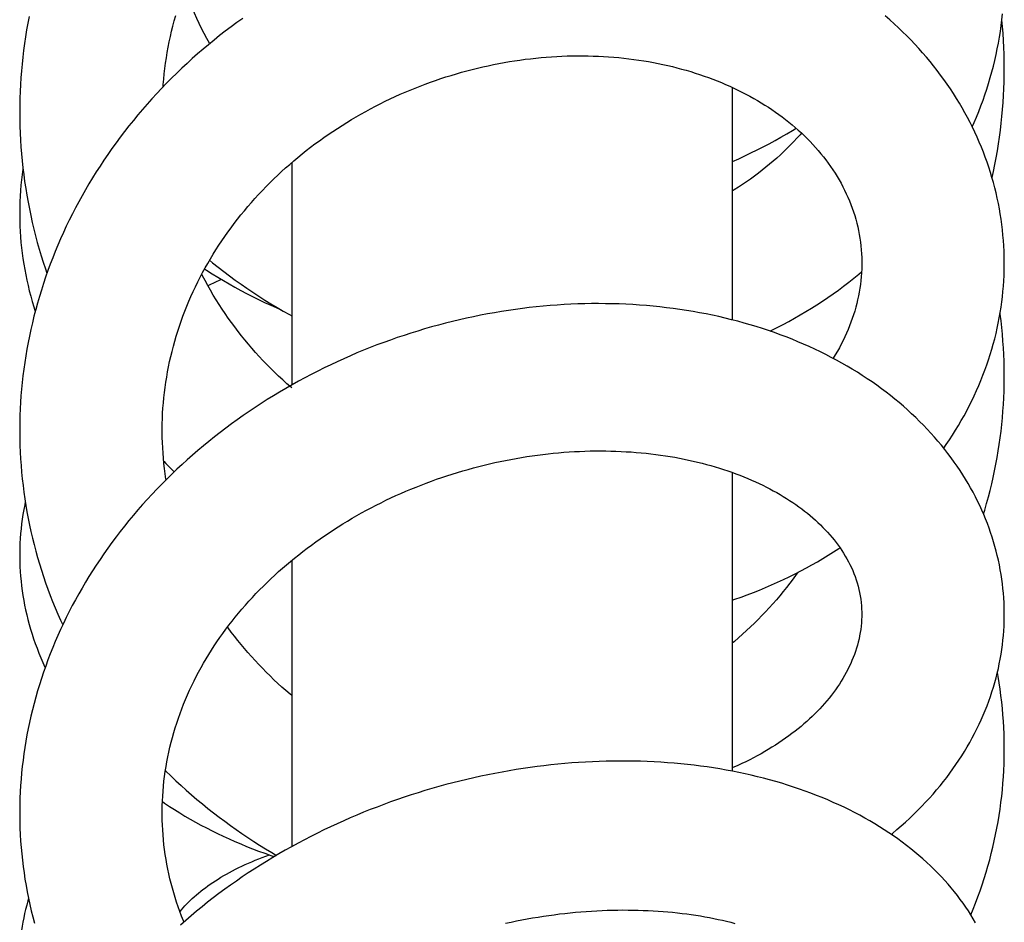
# Model space of a CAD drawing. Header units: millimetres. Extents: x 160 to 318, y 73 to 291.
# Tile 95 of 129: x 173.15 to 176.95, y 283.77 to 287.26. Entities that reach past the tile are written whole.
import ezdxf

# ---------------------------------------------------------------- set-up
doc = ezdxf.new("R2010")
doc.units = ezdxf.units.MM
doc.header["$LTSCALE"] = 30.734
doc.layers.get('0').update_dxf_attribs({"linetype": 'CONTINUOUS'})

msp = doc.modelspace()

# ---------------------------------------------------------------- linework, layer by layer
at = {"color": 7, "linetype": 'Continuous'}
for p, q in [((175.896, 286.9979), (175.896, 286.1004)), ((174.196, 286.7078), (174.196, 285.8489)), ((174.196, 285.8374), (174.188, 285.8444)), ((175.896, 285.5114), (175.896, 284.358)), ((174.196, 285.1721), (174.196, 284.0668))]:
    msp.add_line(p, q, dxfattribs=at)
for points in [[(173.8793, 287.1667), (173.8785, 287.1682), (173.8681, 287.1871), (173.858, 287.2061), (173.8482, 287.2254), (173.8386, 287.2447), (173.8294, 287.2643), (173.8204, 287.2839), (173.8117, 287.3037), (173.8034, 287.3236), (173.7953, 287.3437), (173.7875, 287.3638), (173.7818, 287.3793)], [(176.8225, 286.8452), (176.83, 286.8622), (176.839, 286.8835), (176.8476, 286.9049), (176.8559, 286.9264), (176.8638, 286.948), (176.8714, 286.9697), (176.8786, 286.9916), (176.8854, 287.0135), (176.8919, 287.0355), (176.898, 287.0576), (176.9038, 287.0798), (176.9092, 287.102), (176.9142, 287.1243), (176.9189, 287.1467), (176.9232, 287.1691), (176.9271, 287.1915), (176.9307, 287.214), (176.9338, 287.2364), (176.9367, 287.2589), (176.9391, 287.2814)], [(173.1822, 287.272), (173.1772, 287.2457), (173.1726, 287.2195), (173.1683, 287.1932), (173.1644, 287.1669), (173.1609, 287.1406), (173.1578, 287.1142), (173.155, 287.0879), (173.1526, 287.0616), (173.1506, 287.0352), (173.1489, 287.0088), (173.1477, 286.9824), (173.1467, 286.956), (173.1462, 286.9294), (173.146, 286.9034)], [(174.0066, 287.2644), (173.984, 287.2481), (173.9616, 287.2315), (173.9394, 287.2147), (173.9175, 287.1976), (173.8959, 287.1803), (173.8746, 287.1628), (173.8535, 287.1451), (173.8327, 287.1271), (173.8121, 287.1088), (173.7918, 287.0903), (173.7717, 287.0716), (173.7519, 287.0526), (173.7323, 287.0333), (173.7129, 287.0138), (173.6938, 286.994), (173.6749, 286.9739), (173.6563, 286.9537), (173.638, 286.9331), (173.6199, 286.9124), (173.6022, 286.8915), (173.5847, 286.8703), (173.5675, 286.8489), (173.5506, 286.8274), (173.5341, 286.8056), (173.5178, 286.7837), (173.5019, 286.7616), (173.4863, 286.7394), (173.4711, 286.717), (173.4561, 286.6944), (173.4416, 286.6717), (173.4273, 286.6489), (173.4134, 286.6259), (173.3999, 286.6028), (173.3867, 286.5796), (173.3739, 286.5563), (173.3614, 286.5328), (173.3492, 286.5093), (173.3374, 286.4855), (173.3259, 286.4617), (173.3148, 286.4377), (173.3039, 286.4135), (173.2935, 286.3892), (173.2833, 286.3648), (173.2735, 286.3402), (173.264, 286.3155), (173.2549, 286.2907)], [(173.6995, 286.9999), (173.7001, 287.0086), (173.7019, 287.0292), (173.704, 287.0499), (173.7064, 287.0706), (173.7091, 287.0912), (173.7122, 287.1118), (173.7155, 287.1324), (173.7192, 287.1529), (173.7232, 287.1735), (173.7276, 287.194), (173.7322, 287.2144), (173.7372, 287.2348), (173.7425, 287.2552), (173.748, 287.2756)], [(176.9459, 286.3193), (176.9459, 286.3248), (176.9456, 286.3454), (176.945, 286.3659), (176.944, 286.3865), (176.9426, 286.407), (176.9409, 286.4276), (176.9388, 286.4481), (176.9363, 286.4685), (176.9335, 286.4889), (176.9304, 286.5093), (176.9269, 286.5296), (176.923, 286.5499), (176.9188, 286.5701), (176.9142, 286.5903), (176.9093, 286.6103), (176.904, 286.6303), (176.8984, 286.6501), (176.8924, 286.6699), (176.8862, 286.6896), (176.8795, 286.7091), (176.8725, 286.7286), (176.8652, 286.748), (176.8575, 286.7673), (176.8495, 286.7865), (176.8411, 286.8057), (176.8324, 286.8247), (176.8233, 286.8437), (176.8138, 286.8626), (176.804, 286.8814), (176.7939, 286.9001), (176.7834, 286.9187), (176.7725, 286.9372), (176.7613, 286.9556), (176.7497, 286.9739), (176.7378, 286.992), (176.7256, 287.01), (176.713, 287.0279), (176.7001, 287.0456), (176.6868, 287.0631), (176.6732, 287.0805), (176.6594, 287.0977), (176.6452, 287.1147), (176.6307, 287.1316), (176.6158, 287.1482), (176.6007, 287.1647), (176.5853, 287.1809), (176.5696, 287.197), (176.5536, 287.2128), (176.5373, 287.2284), (176.5206, 287.2438), (176.5037, 287.2591), (176.4865, 287.2741)], [(176.946, 287.0712), (176.9457, 287.0988), (176.9452, 287.1256), (176.9442, 287.1524), (176.9429, 287.1793), (176.9412, 287.2062), (176.9391, 287.233), (176.9367, 287.259)], [(173.696, 285.6738), (173.696, 285.6794), (173.6963, 285.6996), (173.6968, 285.7196), (173.6977, 285.7397), (173.699, 285.7598), (173.7005, 285.7798), (173.7024, 285.7998), (173.7046, 285.8198), (173.7071, 285.8397), (173.71, 285.8597), (173.7132, 285.8796), (173.7167, 285.8994), (173.7205, 285.9193), (173.7246, 285.9391), (173.7291, 285.9589), (173.7339, 285.9786), (173.739, 285.9983), (173.7444, 286.018), (173.7502, 286.0376), (173.7562, 286.0571), (173.7626, 286.0766), (173.7693, 286.0959), (173.7762, 286.1152), (173.7835, 286.1344), (173.7911, 286.1535), (173.799, 286.1724), (173.8071, 286.1912), (173.8155, 286.2099), (173.8242, 286.2284), (173.8332, 286.2467), (173.8424, 286.2649), (173.8519, 286.2829), (173.8616, 286.3008), (173.8717, 286.3185), (173.882, 286.3361), (173.8925, 286.3537), (173.9034, 286.3711), (173.9145, 286.3884), (173.9259, 286.4055), (173.9376, 286.4226), (173.9496, 286.4395), (173.9618, 286.4562), (173.9742, 286.4729), (173.987, 286.4893), (173.9999, 286.5057), (174.0131, 286.5218), (174.0265, 286.5378), (174.0402, 286.5536), (174.0541, 286.5692), (174.0682, 286.5846), (174.0825, 286.5999), (174.097, 286.6149), (174.1117, 286.6297), (174.1265, 286.6444), (174.1416, 286.6588), (174.1568, 286.673), (174.1723, 286.687), (174.1879, 286.7008), (174.2036, 286.7144), (174.2196, 286.7278), (174.2358, 286.741), (174.2522, 286.754), (174.2687, 286.7668), (174.2855, 286.7795), (174.3025, 286.7919), (174.3196, 286.8042), (174.3369, 286.8163), (174.3544, 286.8282), (174.3721, 286.8398), (174.39, 286.8513), (174.408, 286.8625), (174.4261, 286.8736), (174.4444, 286.8844), (174.4628, 286.8949), (174.4814, 286.9053), (174.5001, 286.9154), (174.5188, 286.9253), (174.5377, 286.9349), (174.5567, 286.9443), (174.5758, 286.9535), (174.5949, 286.9624), (174.6141, 286.9711), (174.6334, 286.9795), (174.6528, 286.9876), (174.6722, 286.9955), (174.6918, 287.0032), (174.7114, 287.0107), (174.7311, 287.0179), (174.751, 287.0249), (174.7709, 287.0316), (174.791, 287.0381), (174.8111, 287.0444), (174.8314, 287.0505), (174.8516, 287.0563), (174.872, 287.0618), (174.8923, 287.0671), (174.9128, 287.0722), (174.9332, 287.077), (174.9537, 287.0815), (174.9742, 287.0858), (174.9947, 287.0899), (175.0152, 287.0936), (175.0357, 287.0972), (175.0561, 287.1004), (175.0766, 287.1034), (175.097, 287.1062), (175.1173, 287.1087), (175.1377, 287.1109), (175.158, 287.1129), (175.1782, 287.1146), (175.1985, 287.1161), (175.2187, 287.1174), (175.2388, 287.1183), (175.259, 287.1191), (175.2791, 287.1195), (175.2992, 287.1198), (175.3193, 287.1198), (175.3393, 287.1195), (175.3593, 287.119), (175.3792, 287.1182), (175.399, 287.1172), (175.4188, 287.1159), (175.4385, 287.1144), (175.458, 287.1127), (175.4775, 287.1107), (175.4969, 287.1084), (175.5161, 287.106), (175.5352, 287.1033), (175.5542, 287.1003), (175.5731, 287.0972), (175.5917, 287.0938), (175.6103, 287.0902), (175.6286, 287.0863), (175.6468, 287.0823), (175.6648, 287.078), (175.6827, 287.0735), (175.7005, 287.0688), (175.7181, 287.0638), (175.7356, 287.0587), (175.753, 287.0533), (175.7702, 287.0476), (175.7873, 287.0418), (175.8042, 287.0357), (175.821, 287.0295), (175.8376, 287.023), (175.8541, 287.0163), (175.8704, 287.0094), (175.8864, 287.0022), (175.9023, 286.9949), (175.918, 286.9874), (175.9335, 286.9797), (175.9488, 286.9718), (175.9639, 286.9638), (175.9787, 286.9555), (175.9933, 286.9471), (176.0077, 286.9386), (176.0218, 286.9298), (176.0357, 286.9209), (176.0493, 286.9119), (176.0628, 286.9026), (176.076, 286.8932), (176.089, 286.8836), (176.1018, 286.8738), (176.1144, 286.8638), (176.1268, 286.8537), (176.139, 286.8434), (176.1509, 286.8328), (176.1627, 286.8221), (176.1742, 286.8112), (176.1855, 286.8), (176.1965, 286.7888), (176.2073, 286.7773), (176.2179, 286.7657), (176.2282, 286.7539), (176.2382, 286.742), (176.248, 286.7299), (176.2575, 286.7176), (176.2667, 286.7052), (176.2756, 286.6926), (176.2842, 286.6799), (176.2926, 286.6671), (176.3006, 286.6542), (176.3084, 286.6411), (176.3158, 286.6279), (176.3229, 286.6145), (176.3297, 286.601), (176.3362, 286.5875), (176.3424, 286.5737), (176.3483, 286.5599), (176.3538, 286.5459), (176.359, 286.5318), (176.3639, 286.5176), (176.3685, 286.5033), (176.3727, 286.4888), (176.3766, 286.4743), (176.3801, 286.4597), (176.3833, 286.445), (176.3861, 286.4302), (176.3885, 286.4154)], [(176.8986, 286.6494), (176.9039, 286.6737), (176.9094, 286.7001), (176.9144, 286.7265), (176.9191, 286.753), (176.9234, 286.7796), (176.9273, 286.8062), (176.9309, 286.8328), (176.9341, 286.8594), (176.9369, 286.8861), (176.9393, 286.9128), (176.9414, 286.9394), (176.943, 286.9661), (176.9443, 286.9928), (176.9452, 287.0194), (176.9458, 287.0461), (176.946, 287.0712)], [(173.146, 286.9034), (173.1462, 286.8749), (173.1468, 286.8481), (173.1478, 286.8213), (173.1491, 286.7945), (173.1509, 286.7678), (173.153, 286.741), (173.1554, 286.7143), (173.1583, 286.6876), (173.1615, 286.661), (173.1651, 286.6345), (173.1691, 286.608), (173.1734, 286.5816), (173.1781, 286.5552), (173.1832, 286.529), (173.1887, 286.5028), (173.1945, 286.4768), (173.2006, 286.4508), (173.2072, 286.425), (173.214, 286.3992), (173.2213, 286.3736), (173.2289, 286.3481), (173.2369, 286.3226), (173.2452, 286.2973), (173.2512, 286.2801)], [(175.896, 286.7117), (175.8969, 286.7121), (175.9208, 286.7226), (175.9446, 286.7335), (175.9683, 286.7447), (175.9917, 286.7562), (176.015, 286.768), (176.0381, 286.7801), (176.061, 286.7926), (176.0837, 286.8053), (176.1061, 286.8184), (176.1284, 286.8317), (176.1423, 286.8404)], [(176.1631, 286.8217), (176.1575, 286.8152), (176.1454, 286.8018), (176.1332, 286.7886), (176.1206, 286.7755), (176.1079, 286.7627), (176.0949, 286.75), (176.0816, 286.7375), (176.0681, 286.7252), (176.0543, 286.7131), (176.0403, 286.7011), (176.026, 286.6893), (176.0115, 286.6777), (175.9968, 286.6663), (175.9818, 286.6551), (175.9666, 286.6442), (175.9512, 286.6334), (175.9355, 286.6228), (175.9197, 286.6125), (175.9036, 286.6023), (175.896, 286.5977)], [(173.1587, 286.684), (173.1584, 286.6817), (173.1556, 286.6611), (173.1531, 286.6405), (173.151, 286.6199), (173.1493, 286.5992), (173.148, 286.5785), (173.1469, 286.5577), (173.1463, 286.5369), (173.146, 286.516), (173.146, 286.5098)], [(173.146, 286.5098), (173.146, 286.5047), (173.1463, 286.4837), (173.1469, 286.4627), (173.1479, 286.4416), (173.1493, 286.4206), (173.151, 286.3996), (173.1531, 286.3786), (173.1556, 286.3576), (173.1584, 286.3367), (173.1617, 286.3158), (173.1652, 286.2949), (173.1692, 286.2741), (173.1734, 286.2533), (173.1781, 286.2327), (173.1831, 286.2121), (173.1885, 286.1915), (173.1942, 286.171), (173.2003, 286.1505), (173.2059, 286.1329)], [(176.3885, 286.4154), (176.3907, 286.4006), (176.3924, 286.3857), (176.3938, 286.3708), (176.3948, 286.3559), (176.3955, 286.3411), (176.3959, 286.3262), (176.3959, 286.3195)], [(173.8786, 286.3304), (173.8904, 286.3207), (173.9119, 286.3036), (173.9336, 286.2868), (173.9556, 286.2703), (173.9778, 286.254), (174.0002, 286.238), (174.0229, 286.2223), (174.0458, 286.2069), (174.0689, 286.1919), (174.0922, 286.1771), (174.1157, 286.1626), (174.1394, 286.1485), (174.1633, 286.1346), (174.1873, 286.1211), (174.196, 286.1164)], [(173.8598, 286.2974), (173.8672, 286.2925), (173.8886, 286.2787), (173.9102, 286.2652), (173.9321, 286.252), (173.9542, 286.2391), (173.9765, 286.2265), (173.9991, 286.2141), (174.0218, 286.2021), (174.0448, 286.1903), (174.0679, 286.1789), (174.0912, 286.1678), (174.1147, 286.157), (174.1384, 286.1465), (174.1548, 286.1396)], [(176.3959, 286.3195), (176.3959, 286.3118), (176.3955, 286.2968), (176.3948, 286.2818), (176.3937, 286.2668), (176.3923, 286.2519), (176.3905, 286.2371), (176.3884, 286.2223), (176.3859, 286.2075), (176.3831, 286.1928), (176.38, 286.1781), (176.3765, 286.1635), (176.3727, 286.1489), (176.3685, 286.1344), (176.364, 286.12), (176.3592, 286.1055), (176.3541, 286.0912), (176.3486, 286.0769), (176.3428, 286.0627), (176.3367, 286.0486), (176.3303, 286.0345), (176.3236, 286.0206), (176.3166, 286.0068), (176.3093, 285.993), (176.3017, 285.9794), (176.2938, 285.9659), (176.2856, 285.9525), (176.2851, 285.9518)], [(176.712, 285.6053), (176.7214, 285.6187), (176.7338, 285.637), (176.7458, 285.6555), (176.7575, 285.674), (176.7689, 285.6927), (176.7799, 285.7116), (176.7906, 285.7305), (176.8009, 285.7496), (176.8109, 285.7688), (176.8206, 285.7881), (176.8299, 285.8076), (176.8388, 285.8271), (176.8474, 285.8468), (176.8557, 285.8666), (176.8636, 285.8864), (176.8712, 285.9064), (176.8784, 285.9264), (176.8852, 285.9464), (176.8917, 285.9666), (176.8978, 285.9868), (176.9035, 286.007), (176.9089, 286.0272), (176.9139, 286.0475), (176.9185, 286.0678), (176.9228, 286.0881), (176.9267, 286.1084), (176.9302, 286.1288), (176.9334, 286.1491), (176.9362, 286.1694), (176.9387, 286.1898), (176.9408, 286.2102), (176.9425, 286.2305), (176.9439, 286.251), (176.9449, 286.2714), (176.9456, 286.2919), (176.9459, 286.3124), (176.9459, 286.3193)], [(173.2549, 286.2907), (173.2461, 286.2658), (173.2377, 286.2407), (173.2297, 286.2156), (173.222, 286.1904), (173.2147, 286.1652), (173.2077, 286.1398), (173.2011, 286.1144), (173.1949, 286.089), (173.189, 286.0635), (173.1835, 286.038), (173.1784, 286.0124), (173.1737, 285.9868), (173.1693, 285.9612), (173.1653, 285.9356), (173.1617, 285.9101), (173.1585, 285.8845), (173.1556, 285.8589), (173.1532, 285.8333), (173.151, 285.8077), (173.1493, 285.7821), (173.1479, 285.7564), (173.1469, 285.7307), (173.1463, 285.705), (173.146, 285.6792), (173.146, 285.6672)], [(174.188, 285.8444), (174.177, 285.854), (174.1611, 285.8685), (174.1454, 285.8831), (174.1299, 285.8979), (174.1147, 285.9129), (174.0997, 285.9281), (174.0849, 285.9434), (174.0704, 285.959), (174.0562, 285.9747), (174.0422, 285.9906), (174.0284, 286.0067), (174.0149, 286.0229), (174.0016, 286.0394), (173.9886, 286.0561), (173.9758, 286.0729), (173.9632, 286.09), (173.9509, 286.1072), (173.9388, 286.1247), (173.9269, 286.1423), (173.9154, 286.1602), (173.904, 286.1782), (173.893, 286.1964), (173.8822, 286.2147), (173.8716, 286.2332), (173.8614, 286.2519), (173.8515, 286.2707), (173.8485, 286.2765)], [(173.9246, 286.2566), (173.9209, 286.2549), (173.899, 286.245), (173.8774, 286.2348), (173.8722, 286.2322)], [(176.0421, 286.0569), (176.0468, 286.0592), (176.0696, 286.0706), (176.0921, 286.0823), (176.1145, 286.0944), (176.1366, 286.1067), (176.1585, 286.1193), (176.1802, 286.1322), (176.2016, 286.1454), (176.2229, 286.1589), (176.244, 286.1727), (176.2648, 286.1868), (176.2855, 286.2011), (176.3058, 286.2157), (176.3259, 286.2306), (176.3458, 286.2458), (176.3654, 286.2612), (176.3847, 286.2768), (176.395, 286.2854)], [(176.9459, 284.9638), (176.9459, 284.9719), (176.9455, 284.9902), (176.9448, 285.0085), (176.9438, 285.0267), (176.9424, 285.045), (176.9407, 285.0633), (176.9386, 285.0815), (176.9362, 285.0997), (176.9335, 285.1179), (176.9304, 285.136), (176.9269, 285.1541), (176.9231, 285.1722), (176.919, 285.1902), (176.9145, 285.2081), (176.9097, 285.226), (176.9045, 285.2438), (176.899, 285.2615), (176.8932, 285.2792), (176.887, 285.2967), (176.8805, 285.3142), (176.8736, 285.3317), (176.8664, 285.349), (176.8589, 285.3663), (176.851, 285.3835), (176.8428, 285.4007), (176.8342, 285.4178), (176.8252, 285.4348), (176.8159, 285.4518), (176.8062, 285.4687), (176.7962, 285.4855), (176.7858, 285.5022), (176.7751, 285.5188), (176.764, 285.5353), (176.7525, 285.5517), (176.7407, 285.568), (176.7286, 285.5842), (176.7161, 285.6003), (176.7032, 285.6163), (176.69, 285.6321), (176.6765, 285.6477), (176.6626, 285.6632), (176.6484, 285.6786), (176.6339, 285.6937), (176.619, 285.7087), (176.6039, 285.7235), (176.5884, 285.7382), (176.5727, 285.7526), (176.5566, 285.7668), (176.5403, 285.7808), (176.5237, 285.7945), (176.5067, 285.8081), (176.4895, 285.8215), (176.4719, 285.8347), (176.4539, 285.8478), (176.4356, 285.8606), (176.417, 285.8733), (176.398, 285.8857), (176.3788, 285.8979), (176.3592, 285.9099), (176.3394, 285.9217), (176.3193, 285.9332), (176.2989, 285.9445), (176.2782, 285.9555), (176.2572, 285.9663), (176.2361, 285.9768), (176.2146, 285.9871), (176.1929, 285.9971), (176.1711, 286.0068), (176.1489, 286.0162), (176.1266, 286.0254), (176.1041, 286.0343), (176.0815, 286.0428), (176.0586, 286.0511), (176.0355, 286.0591), (176.0123, 286.0669), (175.9888, 286.0743), (175.9652, 286.0814), (175.9414, 286.0883), (175.9174, 286.0948), (175.8933, 286.1011), (175.8689, 286.1071), (175.8444, 286.1128), (175.8197, 286.1181), (175.7949, 286.1232), (175.7699, 286.128), (175.7447, 286.1325), (175.7194, 286.1367), (175.6939, 286.1405), (175.6683, 286.1441), (175.6426, 286.1474), (175.6167, 286.1504), (175.5907, 286.153), (175.5646, 286.1554), (175.5384, 286.1574), (175.5122, 286.1591), (175.4858, 286.1606), (175.4594, 286.1617), (175.4329, 286.1625), (175.4064, 286.1629), (175.3799, 286.1631), (175.3533, 286.163), (175.3267, 286.1625), (175.3001, 286.1617), (175.2734, 286.1607), (175.2467, 286.1593), (175.22, 286.1576), (175.1933, 286.1556), (175.1665, 286.1532), (175.1397, 286.1506), (175.1128, 286.1476), (175.0859, 286.1444), (175.059, 286.1408), (175.032, 286.1368), (175.005, 286.1326), (174.978, 286.1281), (174.9509, 286.1232), (174.9239, 286.118), (174.8969, 286.1126), (174.8698, 286.1067), (174.8428, 286.1006), (174.8159, 286.0942), (174.789, 286.0874), (174.7621, 286.0804), (174.7354, 286.073), (174.7087, 286.0654), (174.6821, 286.0574), (174.6556, 286.0492), (174.6292, 286.0406), (174.6029, 286.0318), (174.5767, 286.0226), (174.5507, 286.0132), (174.5247, 286.0035), (174.4989, 285.9935), (174.4733, 285.9832), (174.4477, 285.9726), (174.4223, 285.9617), (174.3969, 285.9505), (174.3716, 285.939), (174.3464, 285.9272), (174.3213, 285.915), (174.2963, 285.9026), (174.2714, 285.8898), (174.2466, 285.8768), (174.222, 285.8635), (174.1976, 285.8499), (174.1733, 285.8359), (174.1491, 285.8218), (174.1252, 285.8073), (174.1014, 285.7926), (174.0779, 285.7776), (174.0545, 285.7623), (174.0314, 285.7468), (174.0085, 285.7311), (173.9858, 285.715), (173.9633, 285.6988), (173.9411, 285.6823), (173.9192, 285.6656), (173.8975, 285.6486), (173.876, 285.6314), (173.8548, 285.614), (173.8339, 285.5964), (173.8132, 285.5785), (173.7928, 285.5604), (173.7726, 285.5421), (173.7526, 285.5235), (173.7329, 285.5047), (173.7135, 285.4856), (173.6943, 285.4664), (173.6754, 285.4469), (173.6567, 285.4272), (173.6384, 285.4072), (173.6203, 285.3871), (173.6025, 285.3668), (173.5849, 285.3462), (173.5677, 285.3255), (173.5508, 285.3046), (173.5342, 285.2835), (173.5179, 285.2623), (173.5019, 285.2409), (173.4863, 285.2193), (173.471, 285.1976), (173.4561, 285.1758), (173.4414, 285.1539), (173.4272, 285.1318), (173.4133, 285.1096), (173.3997, 285.0874), (173.3866, 285.065), (173.3737, 285.0426), (173.3613, 285.02), (173.3491, 284.9974), (173.3373, 284.9746), (173.3259, 284.9517), (173.3147, 284.9286), (173.3039, 284.9055), (173.2935, 284.8821), (173.2833, 284.8587), (173.2735, 284.8352), (173.2641, 284.8115), (173.255, 284.7878)], [(176.9459, 285.8884), (176.9456, 285.9144), (176.945, 285.9405), (176.9439, 285.9666), (176.9425, 285.9926), (176.9408, 286.0186), (176.9386, 286.0446), (176.9361, 286.0706), (176.9332, 286.0965), (176.9299, 286.1224), (176.9296, 286.125)], [(176.8655, 285.3511), (176.8703, 285.3664), (176.8776, 285.3915), (176.8845, 285.4166), (176.8911, 285.4418), (176.8973, 285.4671), (176.9031, 285.4924), (176.9085, 285.5178), (176.9136, 285.5433), (176.9183, 285.5688), (176.9227, 285.5943), (176.9267, 285.6198), (176.9303, 285.6454), (176.9335, 285.6711), (176.9363, 285.6967), (176.9388, 285.7225), (176.9409, 285.7482), (176.9427, 285.774), (176.944, 285.7999), (176.945, 285.8258), (176.9457, 285.8518), (176.9459, 285.8778), (176.9459, 285.8884)], [(173.146, 285.6672), (173.1463, 285.6414), (173.147, 285.6156), (173.148, 285.5898), (173.1494, 285.564), (173.1512, 285.5382), (173.1534, 285.5125), (173.1559, 285.4867), (173.1588, 285.461), (173.1621, 285.4354), (173.1657, 285.4098), (173.1697, 285.3843), (173.1741, 285.3588), (173.1788, 285.3334), (173.1839, 285.3081), (173.1894, 285.283), (173.1952, 285.2579), (173.2014, 285.2329), (173.2079, 285.208), (173.2148, 285.1833), (173.2221, 285.1586), (173.2297, 285.1341), (173.2376, 285.1096), (173.2459, 285.0853), (173.2546, 285.061), (173.2637, 285.0367), (173.2731, 285.0126), (173.2829, 284.9885), (173.293, 284.9646), (173.3035, 284.9407), (173.3119, 284.9225)], [(173.7107, 285.4828), (173.7102, 285.486), (173.7073, 285.506), (173.7048, 285.526), (173.7025, 285.5461), (173.7006, 285.5662), (173.6991, 285.5863), (173.6978, 285.6065), (173.6969, 285.6266), (173.6963, 285.6468), (173.696, 285.6669), (173.696, 285.6738)], [(173.696, 284.1971), (173.696, 284.2053), (173.6963, 284.2243), (173.697, 284.2434), (173.6979, 284.2623), (173.6992, 284.2813), (173.7009, 284.3002), (173.7028, 284.3191), (173.7051, 284.338), (173.7078, 284.3568), (173.7107, 284.3757), (173.714, 284.3945), (173.7176, 284.4133), (173.7216, 284.4321), (173.7259, 284.4509), (173.7305, 284.4696), (173.7354, 284.4883), (173.7406, 284.507), (173.7462, 284.5256), (173.7521, 284.5441), (173.7583, 284.5626), (173.7648, 284.5809), (173.7717, 284.5992), (173.7788, 284.6174), (173.7862, 284.6354), (173.7939, 284.6534), (173.8019, 284.6712), (173.8102, 284.6889), (173.8187, 284.7064), (173.8275, 284.7238), (173.8366, 284.741), (173.8459, 284.7581), (173.8555, 284.775), (173.8654, 284.7918), (173.8755, 284.8085), (173.8858, 284.825), (173.8964, 284.8414), (173.9073, 284.8577), (173.9185, 284.8739), (173.9299, 284.8899), (173.9416, 284.9059), (173.9536, 284.9218), (173.9658, 284.9375), (173.9782, 284.9531), (173.991, 284.9686), (174.0039, 284.984), (174.0171, 284.9991), (174.0305, 285.0142), (174.0441, 285.0291), (174.0579, 285.0438), (174.072, 285.0583), (174.0863, 285.0727), (174.1007, 285.0869), (174.1154, 285.101), (174.1303, 285.1149), (174.1453, 285.1285), (174.1605, 285.142), (174.1758, 285.1552), (174.1912, 285.1682), (174.2068, 285.1811), (174.2227, 285.1938), (174.2387, 285.2064), (174.2551, 285.2188), (174.2716, 285.2311), (174.2883, 285.2433), (174.3053, 285.2553), (174.3224, 285.2671), (174.3397, 285.2787), (174.3572, 285.2902), (174.3749, 285.3015), (174.3927, 285.3126), (174.4107, 285.3236), (174.4289, 285.3343), (174.4472, 285.3448), (174.4656, 285.3552), (174.4842, 285.3653), (174.5029, 285.3753), (174.5217, 285.385), (174.5406, 285.3945), (174.5596, 285.4038), (174.5787, 285.4129), (174.5979, 285.4218), (174.6172, 285.4304), (174.6366, 285.4388), (174.656, 285.447), (174.6755, 285.455), (174.6952, 285.4628), (174.715, 285.4703), (174.7348, 285.4777), (174.7548, 285.4848), (174.7748, 285.4918), (174.795, 285.4985), (174.8153, 285.505), (174.8356, 285.5113), (174.856, 285.5174), (174.8765, 285.5233), (174.8971, 285.5289), (174.9177, 285.5343), (174.9383, 285.5395), (174.9589, 285.5445), (174.9796, 285.5492), (175.0002, 285.5537), (175.0208, 285.5579), (175.0414, 285.5619), (175.062, 285.5657), (175.0826, 285.5692), (175.1032, 285.5725), (175.1237, 285.5756), (175.1442, 285.5784), (175.1646, 285.5811), (175.185, 285.5834), (175.2054, 285.5856), (175.2258, 285.5875), (175.2461, 285.5892), (175.2664, 285.5906), (175.2867, 285.5918), (175.307, 285.5928), (175.3272, 285.5936), (175.3474, 285.5942), (175.3675, 285.5945), (175.3876, 285.5946), (175.4076, 285.5944), (175.4274, 285.5941), (175.4472, 285.5935), (175.4669, 285.5927), (175.4865, 285.5916), (175.506, 285.5904), (175.5253, 285.5889), (175.5445, 285.5873), (175.5635, 285.5854), (175.5824, 285.5833), (175.6012, 285.581), (175.6197, 285.5785), (175.6381, 285.5758), (175.6563, 285.5729), (175.6743, 285.5698), (175.6921, 285.5665), (175.7098, 285.563), (175.7274, 285.5593), (175.7448, 285.5554), (175.7621, 285.5513), (175.7793, 285.5471), (175.7963, 285.5426), (175.8132, 285.5379), (175.8298, 285.5331), (175.8463, 285.528), (175.8626, 285.5228), (175.8787, 285.5174), (175.8946, 285.5119), (175.9103, 285.5061), (175.9257, 285.5003), (175.941, 285.4942), (175.956, 285.488), (175.9708, 285.4817), (175.9854, 285.4752), (175.9997, 285.4686), (176.0138, 285.4618), (176.0276, 285.4549), (176.0411, 285.4479), (176.0545, 285.4407), (176.0676, 285.4335), (176.0804, 285.4261), (176.093, 285.4186), (176.1054, 285.4109), (176.1175, 285.4031), (176.1295, 285.3952), (176.1411, 285.3872), (176.1526, 285.379), (176.1639, 285.3707), (176.1749, 285.3622), (176.1858, 285.3536), (176.1964, 285.3449), (176.2068, 285.336), (176.2169, 285.327), (176.2268, 285.3179), (176.2365, 285.3086), (176.2459, 285.2993), (176.2551, 285.2898), (176.264, 285.2802), (176.2726, 285.2705), (176.281, 285.2607), (176.2891, 285.2508), (176.297, 285.2408), (176.3046, 285.2306), (176.312, 285.2203), (176.319, 285.2099), (176.3258, 285.1993), (176.3324, 285.1887), (176.3386, 285.1778), (176.3446, 285.1669), (176.3503, 285.1557), (176.3558, 285.1443), (176.3609, 285.1328), (176.3657, 285.121), (176.3703, 285.1091), (176.3744, 285.097), (176.3783, 285.0847), (176.3818, 285.0724), (176.3849, 285.0599), (176.3876, 285.0474)], [(173.7017, 285.5546), (173.7098, 285.5463), (173.7291, 285.527), (173.7426, 285.5139)], [(173.1675, 285.398), (173.1652, 285.3865), (173.1617, 285.3681), (173.1585, 285.3496), (173.1557, 285.3311), (173.1533, 285.3125), (173.1512, 285.294), (173.1495, 285.2754), (173.1481, 285.2568), (173.147, 285.2382), (173.1463, 285.2197), (173.146, 285.2011), (173.146, 285.1924)], [(173.146, 285.1924), (173.146, 285.1847), (173.1463, 285.1661), (173.147, 285.1476), (173.148, 285.129), (173.1494, 285.1105), (173.1511, 285.0919), (173.1532, 285.0734), (173.1556, 285.0548), (173.1584, 285.0362), (173.1616, 285.0176), (173.1651, 284.999), (173.169, 284.9804), (173.1732, 284.9618), (173.1778, 284.9432), (173.1827, 284.9247), (173.188, 284.9062), (173.1937, 284.8877), (173.1997, 284.8693), (173.2061, 284.8509), (173.2128, 284.8326), (173.2199, 284.8143), (173.2274, 284.7961), (173.2351, 284.7781), (173.2433, 284.7601), (173.2442, 284.7581)], [(175.896, 285.0182), (175.906, 285.0216), (175.9301, 285.0301), (175.9541, 285.0389), (175.9779, 285.0481), (176.0015, 285.0575), (176.0248, 285.0672), (176.048, 285.0772), (176.0709, 285.0875), (176.0936, 285.098), (176.1161, 285.1088), (176.1383, 285.1199), (176.1603, 285.1312), (176.182, 285.1428), (176.2035, 285.1547), (176.2247, 285.1668), (176.2456, 285.1792), (176.2663, 285.1918), (176.2868, 285.2047), (176.3069, 285.2178), (176.3115, 285.2209)], [(176.1491, 285.1255), (176.1431, 285.117), (176.1309, 285.1004), (176.1184, 285.0839), (176.1057, 285.0676), (176.0928, 285.0514), (176.0796, 285.0355), (176.0662, 285.0197), (176.0526, 285.0042), (176.0388, 284.9889), (176.0248, 284.9738), (176.0106, 284.9588), (175.9962, 284.9441), (175.9815, 284.9295), (175.9665, 284.915), (175.9513, 284.9007), (175.9359, 284.8866), (175.9202, 284.8726), (175.9043, 284.8588), (175.896, 284.8518)], [(176.3876, 285.0474), (176.3899, 285.0348), (176.3919, 285.0222), (176.3934, 285.0095), (176.3946, 284.9969), (176.3954, 284.9844), (176.3958, 284.9719), (176.3959, 284.964)], [(176.3959, 284.964), (176.3958, 284.9554), (176.3954, 284.9428), (176.3946, 284.9302), (176.3934, 284.9177), (176.3918, 284.9053), (176.39, 284.893), (176.3877, 284.8808), (176.3852, 284.8686), (176.3823, 284.8565), (176.379, 284.8444), (176.3755, 284.8324), (176.3716, 284.8205), (176.3674, 284.8086), (176.3629, 284.7969), (176.3581, 284.7852), (176.353, 284.7735), (176.3476, 284.762), (176.342, 284.7505), (176.336, 284.7391), (176.3297, 284.7278), (176.3232, 284.7165), (176.3164, 284.7054), (176.3093, 284.6943), (176.302, 284.6833), (176.2944, 284.6725), (176.2865, 284.6617), (176.2784, 284.651), (176.27, 284.6405), (176.2614, 284.6301), (176.2526, 284.6197), (176.2435, 284.6095), (176.2341, 284.5994), (176.2245, 284.5894), (176.2147, 284.5795), (176.2046, 284.5697), (176.1942, 284.5599), (176.1835, 284.5502), (176.1726, 284.5406), (176.1614, 284.5311), (176.1499, 284.5217), (176.1382, 284.5123), (176.1262, 284.5031), (176.1139, 284.494), (176.1014, 284.485), (176.0886, 284.4761), (176.0756, 284.4673), (176.0624, 284.4587), (176.0489, 284.4502), (176.0352, 284.4418), (176.0212, 284.4336), (176.0071, 284.4255), (175.9927, 284.4176), (175.9781, 284.4098), (175.9633, 284.4022), (175.9483, 284.3948), (175.9331, 284.3876), (175.9178, 284.3805), (175.9024, 284.3736), (175.896, 284.3709)], [(176.5098, 284.1143), (176.5145, 284.1181), (176.5316, 284.1325), (176.5484, 284.147), (176.5649, 284.1618), (176.5811, 284.1767), (176.5969, 284.1918), (176.6124, 284.2071), (176.6276, 284.2225), (176.6424, 284.238), (176.6568, 284.2537), (176.6709, 284.2696), (176.6847, 284.2855), (176.698, 284.3016), (176.711, 284.3178), (176.7237, 284.3341), (176.736, 284.3505), (176.7479, 284.367), (176.7595, 284.3837), (176.7708, 284.4005), (176.7818, 284.4174), (176.7923, 284.4345), (176.8026, 284.4517), (176.8125, 284.4689), (176.8221, 284.4863), (176.8313, 284.5038), (176.8402, 284.5214), (176.8487, 284.539), (176.8568, 284.5568), (176.8646, 284.5746), (176.8721, 284.5924), (176.8792, 284.6104), (176.8859, 284.6284), (176.8923, 284.6464), (176.8983, 284.6644), (176.9039, 284.6825), (176.9092, 284.7006), (176.9141, 284.7187), (176.9187, 284.7368), (176.9229, 284.7549), (176.9267, 284.7731), (176.9302, 284.7912), (176.9334, 284.8094), (176.9361, 284.8275), (176.9386, 284.8456), (176.9406, 284.8638), (176.9424, 284.8819), (176.9438, 284.9001), (176.9448, 284.9183), (176.9455, 284.9365), (176.9458, 284.9548), (176.9459, 284.9638)], [(174.196, 284.6502), (174.1896, 284.6556), (174.1736, 284.6693), (174.1579, 284.6831), (174.1425, 284.6972), (174.1272, 284.7114), (174.1121, 284.7258), (174.0973, 284.7404), (174.0828, 284.7552), (174.0684, 284.7701), (174.0544, 284.7851), (174.0405, 284.8004), (174.027, 284.8157), (174.0136, 284.8312), (174.0005, 284.8469), (173.9877, 284.8628), (173.975, 284.8788), (173.9626, 284.8951), (173.9504, 284.9116), (173.9482, 284.9147)], [(173.255, 284.7878), (173.2463, 284.7639), (173.2379, 284.74), (173.2298, 284.716), (173.2222, 284.692), (173.2149, 284.6679), (173.2079, 284.6437), (173.2014, 284.6195), (173.1951, 284.5952), (173.1893, 284.5709), (173.1838, 284.5466), (173.1787, 284.5223), (173.174, 284.498), (173.1696, 284.4736), (173.1656, 284.4493), (173.162, 284.4249), (173.1588, 284.4006), (173.1559, 284.3762), (173.1534, 284.3519), (173.1512, 284.3275), (173.1495, 284.3031), (173.1481, 284.2788), (173.147, 284.2544), (173.1463, 284.23), (173.146, 284.2056), (173.146, 284.1973)], [(176.9459, 284.4438), (176.9459, 284.4531), (176.9456, 284.4776), (176.9449, 284.5022), (176.9438, 284.5267), (176.9424, 284.5513), (176.9406, 284.5759), (176.9384, 284.6005), (176.9359, 284.6252), (176.933, 284.6498), (176.9297, 284.6745), (176.926, 284.6991), (176.922, 284.7238), (176.9192, 284.7393)], [(176.8171, 283.8033), (176.8262, 283.8256), (176.8354, 283.849), (176.8442, 283.8725), (176.8526, 283.8962), (176.8607, 283.9199), (176.8685, 283.9438), (176.8758, 283.9677), (176.8828, 283.9918), (176.8895, 284.0159), (176.8958, 284.0402), (176.9017, 284.0645), (176.9073, 284.0889), (176.9125, 284.1134), (176.9173, 284.138), (176.9217, 284.1626), (176.9258, 284.1873), (176.9295, 284.2121), (176.9329, 284.2368), (176.9358, 284.2617), (176.9384, 284.2865), (176.9406, 284.3113), (176.9424, 284.3362), (176.9439, 284.3611), (176.9449, 284.3859), (176.9456, 284.4107), (176.9459, 284.4356), (176.9459, 284.4438)], [(176.8353, 283.7732), (176.8263, 283.7883), (176.817, 283.8034), (176.8073, 283.8185), (176.7972, 283.8334), (176.7868, 283.8483), (176.7759, 283.8632), (176.7647, 283.8779), (176.7531, 283.8926), (176.7411, 283.9072), (176.7288, 283.9216), (176.7161, 283.936), (176.703, 283.9502), (176.6895, 283.9643), (176.6757, 283.9782), (176.6615, 283.9921), (176.6469, 284.0057), (176.632, 284.0192), (176.6167, 284.0326), (176.6011, 284.0458), (176.5851, 284.0587), (176.5689, 284.0715), (176.5523, 284.0841), (176.5353, 284.0964), (176.5181, 284.1086), (176.5005, 284.1206), (176.4826, 284.1323), (176.4643, 284.1439), (176.4457, 284.1553), (176.4268, 284.1664), (176.4076, 284.1773), (176.388, 284.188), (176.3682, 284.1984), (176.348, 284.2087), (176.3276, 284.2186), (176.3069, 284.2284), (176.2859, 284.2378), (176.2647, 284.2471), (176.2432, 284.256), (176.2215, 284.2647), (176.1995, 284.2731), (176.1774, 284.2813), (176.155, 284.2892), (176.1324, 284.2968), (176.1097, 284.3042), (176.0867, 284.3113), (176.0636, 284.318), (176.0403, 284.3246), (176.0168, 284.3308), (175.9933, 284.3367), (175.9696, 284.3424), (175.9457, 284.3478), (175.9217, 284.3529), (175.8975, 284.3577), (175.8731, 284.3623), (175.8485, 284.3666), (175.8237, 284.3706), (175.7988, 284.3743), (175.7736, 284.3778), (175.7484, 284.381), (175.7229, 284.3839), (175.6974, 284.3865), (175.6717, 284.3888), (175.6459, 284.3909), (175.62, 284.3927), (175.594, 284.3941), (175.5678, 284.3954), (175.5416, 284.3963), (175.5153, 284.3969), (175.489, 284.3973), (175.4625, 284.3973), (175.436, 284.3971), (175.4094, 284.3966), (175.3829, 284.3958), (175.3563, 284.3948), (175.3296, 284.3934), (175.303, 284.3918), (175.2763, 284.3899), (175.2496, 284.3877), (175.2229, 284.3852), (175.1961, 284.3824), (175.1693, 284.3793), (175.1425, 284.376), (175.1155, 284.3724), (175.0886, 284.3684), (175.0616, 284.3642), (175.0345, 284.3597), (175.0074, 284.3549), (174.9803, 284.3498), (174.9532, 284.3444), (174.9261, 284.3387), (174.899, 284.3328), (174.8719, 284.3265), (174.8448, 284.32), (174.8177, 284.3132), (174.7907, 284.3061), (174.7638, 284.2987), (174.7369, 284.291), (174.7101, 284.2831), (174.6833, 284.2748), (174.6566, 284.2663), (174.6301, 284.2576), (174.6036, 284.2485), (174.5773, 284.2392), (174.5511, 284.2296), (174.525, 284.2198), (174.499, 284.2097), (174.4732, 284.1993), (174.4475, 284.1887), (174.4218, 284.1777), (174.3963, 284.1665), (174.3708, 284.155), (174.3454, 284.1432), (174.32, 284.1311), (174.2949, 284.1188), (174.2698, 284.1061), (174.2449, 284.0932), (174.2201, 284.08), (174.1954, 284.0666), (174.171, 284.0528), (174.1467, 284.0389), (174.1225, 284.0246), (174.0986, 284.0101), (174.0749, 283.9954), (174.0513, 283.9804), (174.028, 283.9652), (174.005, 283.9498), (173.9822, 283.9341), (173.9596, 283.9182), (173.9372, 283.9021), (173.915, 283.8857), (173.8931, 283.8691), (173.8714, 283.8522), (173.8498, 283.8351), (173.8286, 283.8177), (173.8075, 283.8001), (173.7867, 283.7823), (173.7661, 283.7643)], [(173.7083, 284.3604), (173.71, 284.3587), (173.7294, 284.3399), (173.749, 284.3213), (173.7689, 284.3029), (173.789, 284.2847), (173.8094, 284.2668), (173.8301, 284.2491), (173.851, 284.2317), (173.8722, 284.2145), (173.8936, 284.1976), (173.9152, 284.181), (173.9371, 284.1646), (173.9592, 284.1485), (173.9814, 284.1327), (174.0038, 284.1171), (174.0264, 284.1019), (174.0492, 284.087), (174.0721, 284.0723), (174.0952, 284.058), (174.1185, 284.0439), (174.1369, 284.0331)], [(173.6969, 284.2406), (173.705, 284.235), (173.7243, 284.2222), (173.7438, 284.2096), (173.7637, 284.1972), (173.7837, 284.1851), (173.8041, 284.1732), (173.8247, 284.1615), (173.8456, 284.1501), (173.8667, 284.1389), (173.8882, 284.128), (173.9098, 284.1173), (173.9317, 284.1069), (173.9539, 284.0967), (173.9763, 284.0868), (173.9989, 284.0771), (174.0217, 284.0677), (174.0448, 284.0586), (174.068, 284.0497), (174.0915, 284.0412), (174.1151, 284.0329), (174.1287, 284.0283)], [(173.146, 284.1973), (173.146, 284.1873), (173.1464, 284.1626), (173.1471, 284.1379), (173.1482, 284.1131), (173.1497, 284.0884), (173.1515, 284.0637), (173.1537, 284.039), (173.1563, 284.0144), (173.1593, 283.9898), (173.1627, 283.9652), (173.1664, 283.9407), (173.1705, 283.9163), (173.1749, 283.8919), (173.1798, 283.8676), (173.185, 283.8434), (173.1905, 283.8193), (173.1964, 283.7953), (173.2027, 283.7714)], [(173.7795, 283.776), (173.7776, 283.7806), (173.7706, 283.7983), (173.7639, 283.8161), (173.7576, 283.8339), (173.7515, 283.8519), (173.7457, 283.8699), (173.7403, 283.888), (173.7351, 283.9063), (173.7303, 283.9246), (173.7258, 283.9431), (173.7215, 283.9616), (173.7176, 283.9802), (173.714, 283.9989), (173.7108, 284.0177), (173.7078, 284.0365), (173.7052, 284.0554), (173.7029, 284.0743), (173.7009, 284.0932), (173.6993, 284.1122), (173.698, 284.1312), (173.697, 284.1501), (173.6964, 284.1691), (173.696, 284.1881), (173.696, 284.1971)], [(173.7643, 283.8152), (173.765, 283.8161), (173.771, 283.8234), (173.7771, 283.8306), (173.7836, 283.8378), (173.7903, 283.8449), (173.7972, 283.8521), (173.8045, 283.8592), (173.812, 283.8663), (173.8197, 283.8734), (173.8278, 283.8805), (173.8361, 283.8875), (173.8446, 283.8945), (173.8534, 283.9014), (173.8625, 283.9083), (173.8718, 283.9151), (173.8814, 283.9219), (173.8912, 283.9286), (173.9013, 283.9352), (173.9117, 283.9418), (173.9223, 283.9484), (173.9332, 283.9548), (173.9444, 283.9612), (173.9558, 283.9675), (173.9674, 283.9737), (173.9793, 283.9798), (173.9914, 283.9858), (174.0037, 283.9917), (174.0162, 283.9975), (174.0289, 284.0031), (174.0418, 284.0087), (174.0549, 284.0141), (174.0684, 284.0194), (174.0821, 284.0247), (174.0961, 284.0299), (174.1099, 284.0347)], [(173.1801, 283.8661), (173.1774, 283.8571), (173.173, 283.8409), (173.1688, 283.8247), (173.165, 283.8084), (173.1616, 283.7922), (173.1585, 283.7759), (173.1558, 283.7596), (173.1533, 283.7433), (173.1513, 283.7269), (173.1495, 283.7106), (173.1482, 283.6943), (173.1471, 283.678), (173.1464, 283.6616), (173.146, 283.6453), (173.146, 283.6358)], [(175.0215, 283.7712), (175.0424, 283.7757), (175.0633, 283.78), (175.0841, 283.7841), (175.1049, 283.788), (175.1257, 283.7916), (175.1465, 283.7951), (175.1673, 283.7983), (175.188, 283.8014), (175.2087, 283.8042), (175.2294, 283.8068), (175.25, 283.8092), (175.2706, 283.8114), (175.2912, 283.8134), (175.3118, 283.8152), (175.3323, 283.8168), (175.3527, 283.8182), (175.3731, 283.8194), (175.3934, 283.8204), (175.4137, 283.8211), (175.4339, 283.8217), (175.454, 283.8221), (175.4739, 283.8223), (175.4938, 283.8222), (175.5136, 283.822), (175.5332, 283.8216), (175.5527, 283.8209), (175.572, 283.8201), (175.5911, 283.8191), (175.6101, 283.8179), (175.6288, 283.8165), (175.6475, 283.815), (175.6659, 283.8133), (175.6842, 283.8113), (175.7023, 283.8092), (175.7202, 283.807), (175.738, 283.8045), (175.7556, 283.8019), (175.7731, 283.7991), (175.7904, 283.7961), (175.8076, 283.793), (175.8245, 283.7897), (175.8413, 283.7862), (175.8579, 283.7825), (175.8743, 283.7788), (175.8904, 283.7748), (175.9064, 283.7707)]]:
    msp.add_lwpolyline(points, dxfattribs=at)

doc.saveas('drawing.dxf')
